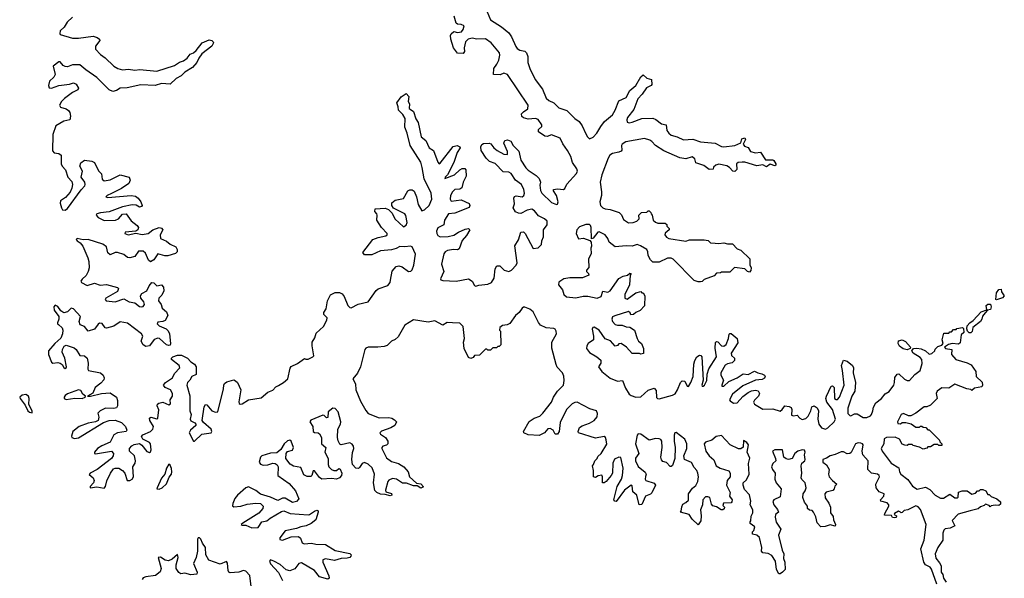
# Model space of a CAD drawing. Extents: x 2710666 to 2828562, y 857017 to 964538.
# Tile 123 of 138: x 2786654 to 2794710, y 882384 to 886955. Entities that reach past the tile are written whole.
import ezdxf

# ---------------------------------------------------------------- set-up
doc = ezdxf.new("R2010")
doc.units = 0

msp = doc.modelspace()

# ---------------------------------------------------------------- linework, layer by layer
at = {"layer": '0CON05XD'}
for points in [[(2790479.1, 887019.1), (2790505, 886953.8), (2790597.3, 886897.3), (2790657, 886847), (2790678.8, 886815), (2790712.5, 886735), (2790725, 886718.8), (2790745, 886704.2), (2790787.1, 886697.1), (2790801.2, 886685), (2790811.2, 886655), (2790811.2, 886605), (2790828.6, 886555), (2790870.5, 886465), (2790930.4, 886385), (2790962.8, 886312.8), (2790984.3, 886294.3), (2791025, 886273.6), (2791065, 886234.4), (2791130.6, 886210.6), (2791195, 886146.9), (2791232.7, 886122.7), (2791257.5, 886087.5), (2791285, 886020), (2791298.5, 885995), (2791315, 885980.5), (2791345, 885993.5), (2791375, 886025.7), (2791408.2, 886081.8), (2791439.6, 886120.4), (2791505, 886177.5), (2791526.5, 886215), (2791555, 886290), (2791615, 886318), (2791645.7, 886374.3), (2791696, 886415), (2791735, 886487.5), (2791755, 886502.5), (2791785, 886477.5), (2791822.5, 886465), (2791826.4, 886423.6), (2791820, 886415), (2791782.2, 886397.8), (2791746.9, 886345), (2791711.9, 886308.1), (2791679.8, 886220.2), (2791627.5, 886155), (2791621.8, 886135), (2791625, 886116.2), (2791641.5, 886111.5), (2791665, 886115.4), (2791745, 886146.5), (2791835, 886148.5), (2791858.4, 886138.4), (2791905, 886102.2), (2791942.5, 886095), (2791948.3, 886048.3), (2791964.4, 886025), (2791985, 886010), (2792034, 885995), (2792085, 885972.7), (2792162, 885978), (2792225, 885956.7), (2792345, 885945.7), (2792395, 885918.1), (2792415, 885914.4), (2792505, 885925.7), (2792553.3, 885946.7), (2792561.2, 885978.8), (2792587.5, 885987.5), (2792592.5, 885975), (2792572.5, 885935), (2792585, 885920), (2792615, 885910), (2792632.5, 885875), (2792675, 885866.2), (2792715, 885870), (2792755, 885807.5), (2792817.5, 885807.5), (2792823, 885803), (2792840, 885775), (2792840, 885765), (2792831.7, 885758.3), (2792795, 885772.5), (2792765, 885750), (2792735, 885767.5), (2792685, 885758.8), (2792588.3, 885788.3), (2792565, 885790), (2792533.6, 885786.4), (2792520, 885775), (2792521.7, 885728.3), (2792505, 885712.5), (2792490, 885715), (2792462.5, 885745), (2792439.5, 885759.5), (2792375, 885772.5), (2792350, 885765), (2792331.7, 885748.3), (2792328.3, 885731.7), (2792295, 885730), (2792251.7, 885761.7), (2792185, 885782.5), (2792177.5, 885815), (2792155, 885833.8), (2792105, 885816.2), (2792055, 885823.8), (2791925, 885881.2), (2791856.2, 885926.2), (2791825, 885958.8), (2791809.7, 885969.7), (2791765, 885983.5), (2791613.3, 885955), (2791582.5, 885935), (2791577.5, 885925), (2791581.7, 885888.3), (2791575, 885880), (2791555, 885870), (2791505, 885860), (2791483.8, 885845), (2791468.3, 885821.7), (2791416, 885685), (2791404, 885625), (2791414, 885545), (2791414, 885515), (2791400, 885465), (2791407.1, 885435), (2791425, 885415.8), (2791445, 885405.8), (2791485, 885400.6), (2791558.3, 885378.3), (2791577.1, 885357.1), (2791595, 885318.8), (2791635, 885293.6), (2791674.3, 885295.7), (2791702.5, 885305), (2791722.5, 885325), (2791720, 885355), (2791741.7, 885378.3), (2791785, 885380), (2791795, 885390), (2791805, 885390), (2791818.3, 885378.3), (2791820, 885365), (2791830, 885355), (2791837.5, 885315), (2791855, 885296.7), (2791875, 885288.8), (2791935, 885290), (2791948.3, 885278.3), (2791950, 885265), (2791967.5, 885245), (2791967.5, 885235), (2791935, 885206.7), (2791932.5, 885195), (2791945, 885176), (2791965, 885164.4), (2792105, 885143.3), (2792135, 885152.5), (2792255, 885152.5), (2792287, 885147), (2792305, 885130), (2792345, 885127.5)], [(2787085, 886976), (2787042.1, 886935), (2787017.1, 886892.9), (2786986.2, 886865), (2786981.5, 886841.5), (2786986.2, 886835), (2787085, 886804.7), (2787136.6, 886803.4), (2787255, 886820.8), (2787288.7, 886808.7), (2787306.2, 886795), (2787308.8, 886785), (2787275, 886738.8), (2787275.7, 886715), (2787315, 886670), (2787353.1, 886643.1), (2787425, 886574.4), (2787456.2, 886555), (2787495, 886543.6), (2787545, 886550), (2787595, 886542.5), (2787638, 886548), (2787775, 886533.3), (2787919.5, 886580.5), (2787963, 886607), (2787995, 886617.5), (2788025, 886640), (2788048.3, 886671.7), (2788075, 886683.3), (2788097.7, 886702.3), (2788147.5, 886765), (2788205, 886791.2), (2788225.9, 886785.9), (2788237.5, 886775), (2788240, 886765), (2788225, 886737.5), (2788144.3, 886675.7), (2788118.8, 886641.2), (2788103.8, 886605), (2788067, 886563), (2788005.5, 886524.5), (2787975.8, 886494.2), (2787935.7, 886474.3), (2787885, 886426.7), (2787815, 886432), (2787762.4, 886417.6), (2787645, 886422.3), (2787533.6, 886396.4), (2787477.5, 886395), (2787445, 886374.4), (2787415, 886368.5), (2787385, 886382.2), (2787285, 886481.2), (2787194.8, 886544.8)], [(2789687.8, 884822.2), (2789702.7, 884897.3), (2789735.3, 884934.7), (2789755, 884940), (2789782.5, 884932.5), (2789835, 884894.6), (2789855, 884897.5), (2789865, 884907.1), (2789878.2, 884945), (2789892.9, 885035), (2789864.3, 885095), (2789852.4, 885102.4), (2789805.4, 885095.4), (2789765, 885098.2), (2789735, 885081.9), (2789695, 885070.9), (2789605, 885063.3), (2789535, 885030), (2789475, 885030), (2789460.7, 885049.3), (2789544.6, 885155.4), (2789586.7, 885173.3), (2789650, 885185), (2789660, 885195), (2789660, 885205), (2789614.6, 885254.6), (2789576.7, 885315), (2789580, 885355), (2789577, 885367), (2789560, 885385), (2789561.7, 885408.3), (2789645, 885413.3), (2789672.3, 885402.3), (2789700.5, 885370.5), (2789722.5, 885325), (2789795, 885260.6), (2789815, 885274.2), (2789823.3, 885295), (2789813.4, 885353.4), (2789805, 885365.6), (2789713.6, 885413.6), (2789700, 885435), (2789700, 885455), (2789725, 885478.8), (2789795, 885492.5), (2789830, 885555), (2789845, 885562.5), (2789865, 885562.5), (2789880.7, 885550.7), (2789902, 885505), (2789915, 885443.8), (2789945, 885390.8), (2789965, 885398.1), (2790005, 885433.3), (2790027.5, 885485), (2790020, 885535), (2789962.5, 885652.5), (2789948.2, 885745), (2789935, 885788.8), (2789848.9, 885925), (2789825.4, 886025.4), (2789804.4, 886075), (2789809.2, 886145), (2789789.1, 886179.1), (2789753.3, 886215), (2789751.7, 886241.7), (2789740, 886275), (2789775, 886322.5), (2789815, 886350), (2789837.5, 886325), (2789832.5, 886285), (2789842.5, 886265), (2789841.7, 886228.3), (2789848.3, 886221.7), (2789875, 886202.5), (2789894.4, 886144.4), (2789914.4, 886114.4), (2789938.6, 885995), (2789978, 885965), (2790005, 885906.9), (2790038.6, 885885), (2790075, 885788.8), (2790085, 885776), (2790095, 885780), (2790202.1, 885917.9), (2790234.1, 885924.1), (2790256.7, 885915), (2790257.5, 885905), (2790232.4, 885867.6), (2790206.9, 885785), (2790153.6, 885686.4), (2790134.2, 885665), (2790133.3, 885655), (2790212, 885685), (2790254.5, 885725.5), (2790275, 885735.8), (2790295, 885736.2), (2790305, 885726.7), (2790306.9, 885675), (2790283.5, 885625), (2790271.1, 885578.9), (2790255, 885568.6), (2790215, 885564.3), (2790195, 885546), (2790178.1, 885515), (2790175.7, 885485), (2790185, 885470), (2790265, 885481.1), (2790331.4, 885451.4), (2790338, 885435), (2790331.7, 885418.3), (2790215, 885372.2), (2790161.9, 885365), (2790128.9, 885315), (2790124.2, 885275), (2790075, 885250.8), (2790065.5, 885225), (2790067.3, 885205), (2790075, 885190), (2790095, 885178.5), (2790161.1, 885181.1), (2790205, 885191.5), (2790243.8, 885216.2), (2790300.3, 885239.7), (2790326, 885246), (2790336.2, 885235), (2790310.9, 885189.1), (2790275, 885149.2), (2790249.2, 885080.8), (2790235, 885071.9), (2790204.5, 885074.5), (2790153.8, 885065), (2790135.7, 885055), (2790125, 885039.2), (2790105.6, 884955), (2790124.6, 884895), (2790096.9, 884835), (2790100.8, 884825), (2790115, 884819.5), (2790225, 884814.6), (2790325, 884835.6), (2790356.1, 884816.1), (2790375, 884779.2), (2790385, 884774.5), (2790412.1, 884782.1), (2790485, 884790), (2790515, 884805.6), (2790535, 884840), (2790544.5, 884915.5), (2790558.9, 884941.1), (2790581.3, 884941.3), (2790619.2, 884905), (2790655, 884893.8), (2790679.4, 884905), (2790716.5, 884945), (2790723.5, 884965), (2790705.8, 885105), (2790735, 885153.8), (2790755, 885216.7), (2790775, 885218), (2790789.2, 885205), (2790855, 885081.2), (2790895, 885087.8), (2790924.3, 885115), (2790926.5, 885145), (2790938.7, 885178.7), (2790940.6, 885235), (2790968.5, 885275), (2790970, 885305), (2790947.5, 885325), (2790899.8, 885349.8), (2790865, 885392), (2790845, 885405.6), (2790805, 885395.5), (2790755, 885370), (2790735, 885370.6), (2790712, 885382), (2790692, 885415), (2790702.7, 885447.3), (2790695.8, 885495), (2790703.1, 885506.9), (2790717.1, 885512.9), (2790764.1, 885505.9), (2790778, 885515), (2790784.2, 885535), (2790778.9, 885565), (2790759.2, 885605), (2790711.1, 885641.1), (2790675, 885696), (2790655, 885705.8), (2790610, 885710), (2790545, 885778), (2790496.7, 885795), (2790471.2, 885821.2), (2790431.2, 885885), (2790426.4, 885913.6), (2790435, 885932.5), (2790448.3, 885941.7), (2790495, 885943.3), (2790508.8, 885938.8), (2790533.3, 885905), (2790560, 885885), (2790615, 885854.3), (2790645, 885852.5), (2790645.8, 885875), (2790616.2, 885945), (2790624.2, 885965.8), (2790645, 885972), (2790671.4, 885961.4), (2790692.9, 885925), (2790738.8, 885878.8), (2790753.8, 885805), (2790795, 885741.4), (2790815, 885722.5), (2790881.2, 885681.2), (2790903.5, 885655), (2790914.2, 885625.8), (2790909.2, 885600.8), (2790915, 885557.5), (2790925.7, 885535), (2791005, 885458.1), (2791045, 885441.4), (2791055.4, 885444.6), (2791060, 885465), (2791045.6, 885515), (2791021.2, 885555), (2791022.5, 885565), (2791055, 885571.9), (2791104.3, 885565.7), (2791115, 885574.2), (2791132, 885608), (2791210, 885695), (2791217.3, 885715), (2791212.2, 885735), (2791177.8, 885785), (2791164.4, 885835), (2791137.5, 885885), (2791097.8, 885937.8), (2791076.2, 885986.2), (2791005, 886012.2), (2790970.9, 885999.1), (2790951.7, 886001.7), (2790898.3, 886038.3), (2790900, 886055), (2790925, 886081.2), (2790926.8, 886093.2), (2790895, 886138.5), (2790875, 886147.1), (2790815, 886141.5), (2790775, 886153.1), (2790763.6, 886163.6), (2790760.8, 886185), (2790775, 886201.4), (2790811.4, 886225), (2790814.4, 886255), (2790645, 886506.2), (2790615, 886517.5), (2790585, 886503.3), (2790530, 886505), (2790532.5, 886555), (2790558, 886592), (2790574, 886625), (2790581.4, 886665), (2790578.6, 886685), (2790512, 886765), (2790465, 886798), (2790395, 886796), (2790355, 886802.5), (2790323.9, 886796.1), (2790302.5, 886775), (2790290, 886725), (2790292.5, 886695), (2790281.7, 886678.3), (2790235, 886680), (2790203.6, 886723.6), (2790182.5, 886795), (2790180, 886825), (2790185, 886840), (2790205, 886857.5), (2790235, 886851.2), (2790270, 886855), (2790283.3, 886875), (2790290, 886905), (2790266.4, 886916.4), (2790235, 886917.5), (2790225, 886927.5), (2790208.8, 886985)], [(2787194.8, 886544.8), (2787145, 886584.6), (2787085, 886586.7), (2787045, 886570.3), (2787025, 886570.6), (2787009, 886579), (2786985, 886609.1), (2786975, 886611.2), (2786926.9, 886575), (2786943.4, 886505), (2786933.1, 886485), (2786898.1, 886451.9), (2786889.6, 886415), (2786895, 886398.1), (2786915, 886394), (2786975, 886417.5), (2787062.1, 886427.9), (2787095, 886438.5), (2787115, 886428.1), (2787135.6, 886395), (2787129.2, 886380.8), (2787085, 886358.5), (2787020.3, 886309.7), (2786995.4, 886285), (2786979.5, 886255), (2786989.3, 886239.3), (2787035.3, 886225.3), (2787053.1, 886213.1), (2787065.4, 886195), (2787071.1, 886165), (2787064.2, 886135), (2787015, 886125.4), (2786949.1, 886085), (2786925.2, 886015), (2786922, 885882), (2786935, 885865.4), (2786975, 885860.7), (2786994.6, 885845), (2786994.7, 885775), (2787002.7, 885755), (2787030.4, 885725), (2787047.1, 885667.1), (2787079.6, 885629.6), (2787086.8, 885605), (2787081.6, 885575), (2787066.2, 885543.8), (2787028.9, 885501.1), (2786988.5, 885471.5), (2786986.2, 885453.8), (2786995.4, 885415), (2787005, 885400), (2787025, 885396.4), (2787045, 885410.5), (2787156.6, 885563.4), (2787187.1, 885595), (2787190.9, 885605), (2787186.4, 885625), (2787156.2, 885665), (2787168.9, 885715), (2787145.5, 885755), (2787155, 885782.5), (2787185, 885805.6), (2787245, 885797.3), (2787265, 885785.6), (2787298.3, 885718.3), (2787322.7, 885692.7), (2787329.6, 885649.6), (2787345, 885637.3), (2787395, 885643.8), (2787475, 885685.5), (2787550, 885665), (2787559.3, 885640.7), (2787546.8, 885613.2), (2787486.2, 885573.8), (2787405, 885532.2), (2787368.8, 885515), (2787360, 885505), (2787375, 885498.6), (2787565, 885515.4), (2787600.8, 885510.8), (2787624.7, 885494.7), (2787645.7, 885465), (2787655.7, 885435), (2787651.2, 885425), (2787635, 885420), (2787606.2, 885436.2), (2787575, 885439.2), (2787495, 885424.6), (2787385, 885381.3), (2787315, 885374.7), (2787285, 885365.5), (2787279.4, 885355), (2787296.9, 885335), (2787345, 885310.7), (2787437.5, 885315), (2787461.9, 885325), (2787495, 885363.6), (2787525.4, 885365.4), (2787565, 885308.1), (2787615, 885270.6), (2787625.6, 885255), (2787620.8, 885235), (2787605, 885223.3), (2787516.7, 885215), (2787514.6, 885204.6), (2787542.5, 885195), (2787605, 885208.8), (2787655, 885197.3), (2787688.8, 885201.2), (2787705, 885206.5), (2787744.2, 885235.8), (2787795, 885253.5), (2787815, 885249.2), (2787824.2, 885235), (2787803.1, 885195), (2787805.4, 885165.4), (2787855, 885142.7), (2787885, 885118.5), (2787932.5, 885095), (2787941.9, 885075), (2787941.4, 885055), (2787928.5, 885041.5), (2787865, 885022.1), (2787842.1, 885022.1), (2787785, 885038.5), (2787750.8, 884989.2), (2787725, 884974.4), (2787707, 884987), (2787684.4, 885045), (2787665, 885060.5), (2787625, 885061.1), (2787595, 885016.5), (2787555, 885006.7), (2787535, 885008.2), (2787505, 885032.1), (2787455, 885048.9), (2787435, 885048.9), (2787395, 885031.1), (2787376.5, 885046.5), (2787363.6, 885095), (2787335, 885117.5), (2787215, 885156), (2787173.8, 885153.8), (2787124, 885165), (2787117.5, 885155), (2787124.3, 885145), (2787149.1, 885129.1), (2787171.7, 885101.7), (2787212.5, 885005), (2787219.3, 884975), (2787221.6, 884925), (2787214.7, 884895), (2787197.1, 884862.9), (2787165, 884830.5), (2787155.6, 884815), (2787160, 884805), (2787205, 884780.6), (2787265, 884800), (2787313, 884783), (2787365, 884787.3), (2787454.6, 884764.6), (2787461.9, 884755), (2787455, 884731.9), (2787358.6, 884675), (2787352.5, 884665), (2787361.2, 884655), (2787435, 884647.3), (2787505, 884670.4), (2787551.2, 884645), (2787595, 884637.7), (2787635, 884609.1), (2787654.6, 884604.6), (2787665, 884606.9), (2787675.4, 884625), (2787670, 884645), (2787644.4, 884675), (2787642.5, 884695), (2787654.3, 884715), (2787693.3, 884736.7), (2787713.1, 884776.9), (2787735, 884804.2), (2787750.7, 884800.7), (2787775, 884777.1), (2787815, 884786), (2787830.6, 884765), (2787833.5, 884735), (2787818.1, 884701.9), (2787792.5, 884675), (2787791.2, 884655), (2787811.1, 884625), (2787820, 884595), (2787856.7, 884565), (2787867.3, 884535), (2787845, 884494.5), (2787825, 884484.5), (2787785, 884479.4), (2787780, 884465), (2787795, 884448.5), (2787853.8, 884426.2), (2787870, 884410), (2787880.7, 884385), (2787888.9, 884305), (2787885, 884291.2), (2787875, 884287.5), (2787855, 884293.1), (2787799.4, 884345), (2787785, 884350), (2787755, 884338.8), (2787715, 884285.6), (2787685, 884281.5), (2787665.4, 884295.4), (2787649.4, 884325), (2787660.5, 884365), (2787651.2, 884385), (2787535, 884470.7), (2787475, 884481.6), (2787425, 884446.7), (2787365, 884431.8), (2787354, 884434), (2787328.4, 884468.4), (2787308.2, 884471.8), (2787296, 884464), (2787267.2, 884422.8), (2787215, 884405.6), (2787185, 884444.5), (2787149.2, 884459.2), (2787141.8, 884485), (2787150.5, 884525), (2787095, 884588.9), (2787075, 884593.3), (2787045, 884564.6), (2787015, 884557.1), (2786991.6, 884571.6), (2786965, 884608.8), (2786945, 884618.8), (2786934.3, 884605.7), (2786935, 884576.7), (2786974.1, 884525), (2786975.3, 884505), (2786964.3, 884474.3), (2786964, 884465), (2786970.7, 884460.7), (2787002.8, 884432.8), (2787007.6, 884415), (2787004.7, 884385), (2786990.9, 884349.2), (2786940.8, 884305), (2786891.3, 884245), (2786889.6, 884215), (2786915, 884152.9), (2786925, 884143.8), (2786965, 884149.2), (2786985, 884144.6), (2787002.1, 884132.1), (2787015, 884108), (2787025, 884101.9), (2787033.3, 884105), (2787037.8, 884115), (2787023.1, 884185), (2787002.7, 884235), (2787004.1, 884255.9), (2787017.9, 884282.1), (2787035, 884292.7), (2787100.3, 884270.3), (2787116.2, 884256.2), (2787145, 884207.3), (2787185, 884202.9), (2787205.3, 884185.3), (2787213.5, 884145), (2787212.9, 884095), (2787218.6, 884085), (2787314.7, 884064.7), (2787336.5, 884045), (2787345.6, 884025), (2787341.9, 884008.1), (2787318.9, 883981.1), (2787270.6, 883945), (2787251.4, 883898.6), (2787210, 883875), (2787234.2, 883874.2), (2787323, 883897), (2787395, 883900.5), (2787446.7, 883866.7), (2787455, 883840), (2787455.6, 883795), (2787445, 883778), (2787425, 883773.1), (2787357.5, 883775), (2787312.5, 883755), (2787294.3, 883735), (2787303, 883703), (2787295.6, 883674.4), (2787275.7, 883664.3), (2787215, 883654.5), (2787140, 883625), (2787089.4, 883585), (2787077.3, 883547.3), (2787082, 883535), (2787102.9, 883527.1), (2787135, 883534.6), (2787340.4, 883659.6), (2787385, 883675.6), (2787435, 883678.5), (2787487.7, 883657.7), (2787519.2, 883625), (2787530, 883595), (2787526.7, 883585), (2787455, 883573.1), (2787425, 883558.1), (2787393.4, 883496.6), (2787325, 883467.5), (2787290.6, 883445), (2787266, 883415), (2787267.5, 883405), (2787275, 883403.1), (2787405, 883424.2), (2787420.6, 883405), (2787418.9, 883385), (2787405.7, 883365), (2787287.1, 883272.9), (2787230, 883245), (2787223.9, 883233.9), (2787256.4, 883206.4), (2787264.4, 883185), (2787259.2, 883165), (2787231.2, 883135), (2787230, 883125), (2787285, 883133.6), (2787345, 883121.9), (2787355.4, 883135), (2787368.2, 883181.8), (2787396.2, 883245), (2787421.4, 883278.6), (2787435, 883286.2), (2787465, 883283.9), (2787496.2, 883266.2), (2787513.3, 883243.3), (2787534.1, 883184.1), (2787555, 883183.1), (2787575, 883193.8), (2787586.7, 883215), (2787580, 883295), (2787598.1, 883325), (2787602.5, 883345), (2787592.5, 883385), (2787552.5, 883425), (2787553.5, 883445), (2787571.7, 883468.3), (2787590.5, 883479.5), (2787635, 883485.7), (2787653.1, 883473.1), (2787695, 883420.6), (2787715, 883413.3), (2787725, 883419.2), (2787731.1, 883435), (2787723.3, 883485), (2787715, 883495.5), (2787662.5, 883522.5), (2787650, 883545), (2787662.1, 883557.9), (2787724.1, 883584.1), (2787744.3, 883605), (2787748.9, 883625), (2787720, 883675), (2787717.5, 883695), (2787727.5, 883702.5), (2787775, 883690), (2787785.4, 883694.6), (2787792, 883762), (2787780, 883795), (2787781.9, 883808.1), (2787793.1, 883816.9), (2787825, 883823.8), (2787875, 883803.3), (2787887.4, 883812.6), (2787886.5, 883845), (2787905.4, 883875), (2787903.8, 883895), (2787887.1, 883927.1), (2787845.7, 883945), (2787831.9, 883965), (2787846.9, 883985), (2787903.3, 884025), (2787921.3, 884058.7), (2787964.5, 884105), (2787959.4, 884125), (2787896, 884175), (2787896, 884185), (2787906, 884195), (2787945, 884209.6), (2787978.9, 884208.9), (2788026.1, 884186.1), (2788055, 884154.4), (2788085.6, 884135), (2788098.8, 884115), (2788097.9, 884052.1), (2788061.9, 884035), (2788046.2, 884005), (2788027.3, 883985), (2788022.2, 883965), (2788045.8, 883875.8), (2788046.6, 883755), (2788056.1, 883725), (2788050, 883685), (2788055, 883673.6), (2788086, 883656), (2788095.7, 883645), (2788094.4, 883635), (2788051.5, 883595), (2788040.9, 883575), (2788075, 883506.2), (2788085, 883506.2), (2788145, 883562.7), (2788221.4, 883575), (2788226.9, 883585), (2788220.9, 883605), (2788158.5, 883658.5), (2788148.2, 883675), (2788163.5, 883786.5), (2788175, 883805.8), (2788185, 883802.9), (2788226.7, 883755), (2788255, 883743.3), (2788275, 883746.7), (2788322.5, 883935), (2788324.7, 883965.3), (2788330.9, 883979.1), (2788348.7, 883991.3), (2788405, 884006.5), (2788420.7, 884000.7), (2788435.6, 883985), (2788462.7, 883925), (2788447.1, 883827.1), (2788448.9, 883815), (2788457.8, 883807.8), (2788475, 883811.5), (2788525, 883844), (2788628.7, 883861.3), (2788684.2, 883905.8), (2788725, 883923.6), (2788749, 883951), (2788772.6, 883962.6), (2788813.3, 883985), (2788847.7, 884015), (2788867.1, 884102.9), (2788875, 884116.9), (2788928.2, 884141.8), (2788985, 884183.3), (2788996, 884176), (2789015, 884176.9), (2789051.9, 884195), (2789060, 884205), (2789046.8, 884285), (2789048.1, 884315), (2789068.7, 884351.3), (2789081.1, 884388.9), (2789139.3, 884445), (2789168, 884495), (2789169.1, 884515), (2789143.8, 884543.8), (2789141.9, 884558.1), (2789161.4, 884588.6), (2789173.8, 884655), (2789197.8, 884702.2), (2789235, 884722.8), (2789271.3, 884721.3), (2789292.2, 884712.2), (2789310, 884690), (2789340, 884615), (2789355, 884598.8), (2789365, 884597.5), (2789423.3, 884626.7), (2789505, 884645.4), (2789569.9, 884740.1), (2789587.9, 884752.1), (2789665, 884779.1), (2789685, 884804.2), (2789687.8, 884822.2)], [(2792345, 885127.5), (2792375, 885122.5), (2792415, 885130), (2792445, 885120), (2792485, 885120), (2792525, 885080), (2792555, 885070), (2792627, 884997), (2792628.3, 884948.3), (2792638.8, 884925), (2792636.7, 884903.3), (2792625, 884890), (2792610, 884895), (2792587, 884917), (2792503.6, 884926.4), (2792465, 884890), (2792395, 884890), (2792387, 884883), (2792355, 884880), (2792335, 884860), (2792255, 884830), (2792237, 884813), (2792225, 884810), (2792205, 884810), (2792171.7, 884821.7), (2792000, 884995), (2791985, 885002.5), (2791955, 885002.5), (2791885, 884970), (2791835, 884970), (2791815, 884990), (2791797.5, 885025), (2791793.8, 885055), (2791784.1, 885074.1), (2791733.3, 885105), (2791705, 885114.2), (2791665, 885100.8), (2791615, 885104.2), (2791525, 885096.2), (2791476.2, 885135), (2791466, 885165), (2791443.3, 885195), (2791395, 885218.8), (2791385, 885216.2), (2791345, 885167.5), (2791331.7, 885161.7), (2791330.5, 885255), (2791325, 885272), (2791315, 885279.5), (2791285, 885279.2), (2791235, 885259.5), (2791212.3, 885235), (2791207.3, 885205), (2791225, 885161.2), (2791266.1, 885166.1), (2791318.3, 885148.3), (2791330, 885135), (2791331.7, 885101.7), (2791326.7, 885085), (2791329.3, 885040.7), (2791308.8, 884995), (2791311.7, 884928.3), (2791292.5, 884905), (2791293, 884893), (2791308.3, 884878.3), (2791310, 884865), (2791257.7, 884842.3), (2791155, 884842.2), (2791105, 884835.4), (2791065, 884807.5), (2791063.8, 884785), (2791094.6, 884744.6), (2791106.9, 884705), (2791127, 884687), (2791205, 884677.5), (2791265, 884692.2), (2791302.1, 884692.1), (2791380, 884675), (2791410.5, 884689.5), (2791425, 884732.5), (2791465, 884726), (2791485, 884736), (2791555, 884836.7), (2791593, 884857), (2791627, 884863), (2791645, 884880), (2791658.3, 884878.3), (2791650, 884865), (2791644.2, 884785.8), (2791605, 884706.7), (2791604, 884675), (2791625, 884666.7), (2791695, 884720), (2791735, 884730), (2791745, 884720), (2791755, 884720), (2791770, 884695), (2791767, 884613), (2791730, 884575), (2791695, 884560), (2791677, 884543), (2791655, 884540), (2791650, 884555), (2791635, 884566.7), (2791522.9, 884532.9), (2791505.4, 884524.6), (2791498.9, 884505), (2791505.6, 884485), (2791525, 884461.4), (2791545, 884454.4), (2791584.3, 884454.3), (2791615, 884441.2), (2791645, 884438), (2791683.8, 884415), (2791706.2, 884345), (2791716.7, 884325), (2791742.5, 884305), (2791758.8, 884265), (2791756.7, 884223.3), (2791735, 884217.5), (2791725, 884222.5), (2791665, 884222), (2791620, 884275), (2791575, 884306), (2791556.4, 884303.6), (2791545, 884287.5), (2791525, 884283.3), (2791486.9, 884326.9), (2791444.3, 884344.3), (2791395, 884414.3), (2791355, 884440), (2791343.8, 884436.2), (2791337.8, 884422.2), (2791350, 884365), (2791349.2, 884335), (2791304.2, 884305.8), (2791293.2, 884285), (2791292.9, 884265), (2791315, 884230.5), (2791377.1, 884197.1), (2791408.3, 884168.3), (2791410, 884145), (2791388.8, 884115), (2791416.7, 884075), (2791485, 884022.7), (2791545, 883998), (2791585, 884002.5), (2791610, 883940), (2791641.7, 883891.7), (2791658.3, 883878.3), (2791694.7, 883864.7), (2791735, 883868.5), (2791795, 883924), (2791845, 883940), (2791861.4, 883921.4), (2791863.2, 883863.2), (2791873.8, 883853.8), (2791885, 883853.5), (2791995, 883882.5), (2792015.9, 883894.1), (2792036.2, 883925), (2792060, 883985), (2792075, 884000), (2792095, 883996.2), (2792115, 883956.7), (2792125, 883952.5), (2792145.5, 883985), (2792164.5, 884035), (2792170, 884135), (2792178, 884165), (2792195, 884196.2), (2792215, 884210), (2792228.3, 884208.3), (2792235.9, 884195.9), (2792245.8, 884004.2), (2792234.5, 883964.5), (2792236.7, 883956.7), (2792246.7, 883955), (2792258, 883965), (2792277.4, 884002.6), (2792279.5, 884055), (2792292.5, 884097.5), (2792354.3, 884195), (2792344.2, 884265.8), (2792346.4, 884313.6), (2792355, 884322.5), (2792365, 884320), (2792395, 884286.2), (2792415, 884282.9), (2792433.2, 884296.8), (2792452.7, 884347.3), (2792459.3, 884380.7), (2792465, 884387.5), (2792475, 884386.7), (2792523.3, 884345), (2792529.5, 884310.5), (2792474.3, 884225), (2792477, 884207), (2792503.9, 884183.9), (2792503.3, 884165), (2792483, 884147), (2792445, 884138.1), (2792425, 884126.9), (2792389.4, 884065), (2792390, 884045), (2792411.9, 884005), (2792398, 883965), (2792400, 883955), (2792415, 883956), (2792456.3, 883993.7), (2792525, 884023.1), (2792574.3, 884055.7), (2792615, 884051.4), (2792665, 884080), (2792694.2, 884064.2), (2792727.3, 884057.3), (2792746.7, 884045), (2792752.5, 884035), (2792749.3, 884020.7), (2792728.3, 884011.7), (2792675, 884005.7), (2792571.9, 883958.1), (2792485, 883891.4), (2792462.5, 883845), (2792468, 883835), (2792495, 883817.1), (2792525, 883819.4), (2792569.8, 883870.2), (2792615, 883903.1), (2792642.7, 883917.3), (2792675, 883924.2), (2792697.5, 883917.5), (2792706, 883895), (2792700, 883875), (2792665, 883841.2), (2792658.6, 883825), (2792665, 883810), (2792735, 883768), (2792815, 883771.8), (2792875, 883752.5), (2792892.9, 883765), (2792915, 883796), (2792950.9, 883790.9), (2792965, 883781.2), (2792972.5, 883765), (2792969.2, 883719.2), (2792985, 883713.1), (2793015, 883718), (2793036, 883695), (2793055, 883684.4), (2793085, 883692.5), (2793105, 883710), (2793127.1, 883755), (2793135, 883787.5), (2793155, 883793.8), (2793177.9, 883777.9), (2793189.2, 883755), (2793183, 883687), (2793191.5, 883645), (2793215, 883614.4), (2793246.7, 883605), (2793265.8, 883615), (2793318, 883665), (2793328.1, 883685), (2793305.6, 883765), (2793257.1, 883825), (2793250.8, 883855), (2793254, 883875), (2793293.9, 883956.1), (2793305, 883957.5), (2793316.7, 883945), (2793320.8, 883855), (2793335, 883845.8), (2793345, 883847.5), (2793362.5, 883865), (2793400.6, 883965), (2793387.1, 884085), (2793379.2, 884125), (2793395, 884170), (2793425, 884161.2), (2793467.5, 884125), (2793476.1, 884106.1), (2793474.2, 884065.8), (2793491.9, 883985), (2793486.2, 883915), (2793462.9, 883875), (2793430, 883775), (2793431.1, 883731.1), (2793445, 883716), (2793455, 883714.2), (2793485, 883729.2), (2793505, 883730.8), (2793555, 883698.6), (2793585, 883700), (2793615, 883714), (2793624, 883725), (2793635.6, 883754.4), (2793639.2, 883785), (2793659.4, 883820.6), (2793704.4, 883855.6), (2793735, 883892), (2793767, 883913), (2793805, 883963.3), (2793812, 883985), (2793813, 884027), (2793832.5, 884055), (2793846.1, 884056.1), (2793892.3, 884012.3), (2793915, 884002), (2793935, 884002), (2793978.3, 884051.7), (2794022, 884085), (2794038.8, 884141.2), (2794034.2, 884175), (2794020.7, 884190.7), (2793963.3, 884225), (2793952.5, 884245), (2793967, 884263), (2793995, 884266.2), (2794029.3, 884260.7), (2794065, 884246.2), (2794095, 884218), (2794117, 884223), (2794142.5, 884245), (2794145, 884260), (2794165, 884280), (2794198.3, 884291.7), (2794210, 884305), (2794202.5, 884335), (2794215, 884390), (2794255, 884390), (2794265, 884400), (2794278.3, 884401.7), (2794295, 884420), (2794315, 884420), (2794322.5, 884427.5), (2794367, 884437), (2794377, 884427), (2794380, 884395), (2794357.5, 884375), (2794348.3, 884311.7), (2794335, 884300), (2794283.6, 884306.4), (2794253, 884297), (2794220, 884275), (2794230, 884265), (2794280, 884255), (2794277.5, 884215), (2794313, 884173), (2794406.4, 884146.4), (2794439.3, 884129.3), (2794477.5, 884075), (2794480, 884035), (2794528.3, 883988.3), (2794532.5, 883965), (2794525, 883950), (2794465, 883940), (2794445, 883920), (2794435, 883930), (2794403, 883933), (2794305, 883972.5), (2794255, 883940), (2794198.3, 883941.7), (2794160, 883915), (2794152.5, 883895), (2794160, 883855), (2794105, 883800), (2794075, 883787.5), (2794053, 883787), (2793986.1, 883733.9), (2793945, 883712.5), (2793925, 883712.5), (2793885, 883732.5), (2793865, 883723.3), (2793836.7, 883665), (2793840, 883650), (2793861.7, 883648.3), (2793875, 883657.5), (2793905, 883660), (2793947, 883647), (2793985, 883620), (2794015, 883620), (2794025, 883630), (2794035, 883630), (2794045, 883620), (2794068.3, 883618.3), (2794085, 883600), (2794095, 883600), (2794180, 883515), (2794181.7, 883501.7), (2794200, 883485), (2794198.3, 883471.7), (2794175, 883470), (2794165, 883480), (2794135, 883480), (2794105, 883460), (2794085, 883460), (2794075, 883450), (2794045, 883440), (2794017, 883457), (2793965, 883470), (2793955, 883480), (2793925, 883480), (2793915, 883470), (2793895, 883472.5), (2793875, 883482.5), (2793851.7, 883521.7), (2793818.3, 883538.3), (2793745, 883537.1), (2793725.9, 883524.1), (2793724.3, 883485), (2793703.3, 883445), (2793709.4, 883425), (2793783.3, 883325), (2793848.3, 883288.3), (2793853.3, 883255), (2793863.8, 883235), (2793921.7, 883191.7), (2793958.3, 883138.3), (2793996.4, 883113.6), (2794065, 883130), (2794100.7, 883110.7), (2794145, 883063.8), (2794188.3, 883038.3), (2794211.7, 883038.3), (2794265, 883072.5), (2794305, 883043.3), (2794325, 883042.5), (2794331.7, 883048.3), (2794335, 883090), (2794365, 883100), (2794405, 883100), (2794445, 883072.5), (2794475, 883080), (2794491.7, 883098.3), (2794505, 883100), (2794515, 883110), (2794535, 883110), (2794558.3, 883098.3), (2794575, 883070), (2794585, 883070), (2794603, 883053), (2794650, 883035), (2794678.3, 883008.3), (2794678.3, 882991.7), (2794665, 882980), (2794635, 882982.5), (2794602.5, 882977.5), (2794595, 882970), (2794585, 882980), (2794555, 882990), (2794545, 882980), (2794515, 882970), (2794495, 882952.5), (2794430, 882935), (2794331.7, 882908.3), (2794283, 882857), (2794306.4, 882813.6), (2794267, 882793), (2794225, 882787.5), (2794215, 882777.5), (2794206.4, 882753.6), (2794206.2, 882695), (2794166.7, 882635), (2794143.8, 882585), (2794149.3, 882549.3), (2794180.7, 882510.7), (2794192.5, 882485), (2794193.6, 882433.6), (2794207.5, 882415), (2794212.5, 882385), (2794233, 882353)], [(2794645, 884662.5), (2794640, 884665), (2794645, 884720), (2794665, 884747.5), (2794685, 884750), (2794688.3, 884728.3), (2794710, 884695), (2794695, 884680), (2794645, 884662.5)], [(2793860, 882925), (2793845, 882932.5), (2793812.5, 882915), (2793810, 882905), (2793827.5, 882895), (2793825, 882882.5), (2793815, 882877.5), (2793795, 882880), (2793787.5, 882897.5), (2793730, 882900), (2793731.2, 882915), (2793764.2, 882975), (2793764.2, 882985), (2793750.6, 883000.6), (2793700, 883015), (2793697.5, 883025), (2793723.6, 883056.4), (2793726.7, 883075), (2793685, 883091.2), (2793662.5, 883125), (2793660, 883155), (2793688, 883215), (2793686, 883225), (2793672.5, 883235), (2793623.6, 883243.6), (2793594.5, 883274.5), (2793595.7, 883345), (2793552.5, 883395), (2793546.9, 883425), (2793555.6, 883475), (2793548.8, 883485), (2793535, 883490), (2793515, 883492.2), (2793492, 883485), (2793456.4, 883413.6), (2793445, 883404), (2793425, 883402), (2793395, 883418.6), (2793375, 883418.6), (2793325, 883395.7), (2793285, 883386.9), (2793255, 883366), (2793224.4, 883355.6), (2793225, 883333.3), (2793255, 883313.3), (2793276.2, 883275), (2793271.2, 883235), (2793276.7, 883215), (2793303.6, 883183.6), (2793340, 883155), (2793323, 883137), (2793317.5, 883115), (2793306.4, 883103.6), (2793251.7, 883088.3), (2793242.5, 883075), (2793243.6, 883043.6), (2793275, 883000), (2793286.7, 882965), (2793288.3, 882918.3), (2793309.5, 882889.5), (2793313.6, 882863.6), (2793330, 882825), (2793325, 882810), (2793285, 882822.5), (2793245, 882806.7), (2793210, 882805), (2793178.3, 882838.3), (2793167, 882887), (2793150, 882925), (2793138.3, 882938.3), (2793115, 882940), (2793100, 882955), (2793100, 882975), (2793076.4, 883006.4), (2793061.2, 883045), (2793063.8, 883075), (2793081.7, 883098.3), (2793088, 883125), (2793081.2, 883165), (2793052.3, 883192.3), (2793046.7, 883205), (2793053.8, 883245), (2793046.7, 883305), (2793053.3, 883325), (2793077.5, 883345), (2793080, 883355), (2793076.1, 883393.9), (2793081.2, 883415), (2793075, 883432.5), (2793055, 883436), (2793020, 883425), (2792996.7, 883405), (2792973.3, 883365), (2792945, 883356), (2792925, 883361.2), (2792906.7, 883375), (2792896, 883436), (2792832.5, 883435), (2792813.3, 883425), (2792838.8, 883365), (2792840, 883345), (2792815, 883322.5), (2792806.2, 883295), (2792813.3, 883275), (2792836.2, 883245), (2792833.8, 883195), (2792843.3, 883165), (2792883.3, 883115), (2792875, 883050), (2792825, 883026.7), (2792817, 883013), (2792824.3, 882984.3), (2792855, 882947.5), (2792862.5, 882925), (2792837.5, 882905), (2792834, 882885), (2792843.1, 882843.1), (2792882.5, 882785), (2792863, 882737), (2792893, 882613), (2792907.5, 882585), (2792902.5, 882545), (2792913.3, 882515), (2792916.7, 882455), (2792896.1, 882433.9), (2792875, 882420), (2792865, 882420), (2792846.7, 882455), (2792836.7, 882525), (2792809.3, 882569.3), (2792777, 882587), (2792735, 882592.5), (2792722.5, 882605), (2792727.5, 882635), (2792707, 882717), (2792685, 882737.5), (2792650, 882745), (2792650, 882765), (2792660, 882775), (2792670, 882805), (2792631.7, 882831.7), (2792630, 882845), (2792637.5, 882855), (2792638.3, 882891.7), (2792651.7, 882918.3), (2792653, 882943), (2792630, 882985), (2792636, 883015), (2792625, 883067.5), (2792585, 883110), (2792573, 883147), (2792572.5, 883165), (2792600.7, 883189.3), (2792622, 883235), (2792615.8, 883324.2), (2792627, 883367), (2792606.9, 883415), (2792617.1, 883475), (2792603.8, 883495), (2792575, 883512.5), (2792572.5, 883457.5), (2792555, 883442), (2792535, 883443.8), (2792466.4, 883476.4), (2792395, 883551.9), (2792353.3, 883545), (2792316.7, 883513.3), (2792265, 883497.1), (2792255.7, 883485), (2792267.5, 883425), (2792295, 883386), (2792332.1, 883352.1), (2792351.2, 883305), (2792385, 883283.8), (2792455, 883262.5), (2792466.7, 883245), (2792467.5, 883215), (2792443.3, 883185), (2792436.7, 883145), (2792466.4, 883086.4), (2792462.5, 883055), (2792482.5, 883025), (2792481.7, 883008.3), (2792475, 883002.5), (2792411.7, 882998.3), (2792408.3, 882978.3), (2792420, 882965), (2792418.3, 882951.7), (2792407, 882943), (2792393, 882943), (2792355, 882967.5), (2792325, 882977.5), (2792315, 882990), (2792300, 883045), (2792285, 883051.2), (2792265, 883050), (2792243.8, 883025), (2792240, 882985), (2792223.8, 882945), (2792230, 882895), (2792227.5, 882855), (2792205, 882820), (2792155, 882867.5), (2792132.5, 882905), (2792060, 882925), (2792067.5, 882932.5), (2792070.7, 882969.3), (2792079.3, 882990.7), (2792105, 883003.8), (2792125.6, 883024.4), (2792126.7, 883075), (2792158.6, 883121.4), (2792185.5, 883144.5), (2792202.5, 883175), (2792206.9, 883215), (2792201.9, 883245), (2792195, 883266.2), (2792171.7, 883291.7), (2792150.9, 883330.9), (2792092.9, 883355), (2792088.5, 883385), (2792113.3, 883445), (2792113.5, 883485), (2792095, 883521.9), (2792025, 883577.5), (2792014.4, 883575), (2792007.9, 883555), (2792007.9, 883505), (2792017.5, 883455), (2792015.6, 883364.4), (2791995, 883307.5), (2791985, 883297.5), (2791975, 883300), (2791945, 883331.2), (2791915, 883340), (2791904.2, 883354.2), (2791900.8, 883375), (2791910, 883455), (2791906.7, 883505), (2791899.1, 883519.1), (2791885, 883526), (2791855, 883527.5), (2791805, 883513.5), (2791735, 883564.6), (2791715, 883566.2), (2791705, 883556), (2791692.7, 883485), (2791721.1, 883405), (2791693.3, 883366.7), (2791693.8, 883345), (2791715, 883297.5), (2791771.7, 883251.7), (2791778.6, 883235), (2791775, 883217.5), (2791770.8, 883195), (2791776.2, 883185), (2791845, 883163.3), (2791856.7, 883145), (2791825.9, 883084.1), (2791815, 883073.3), (2791775, 883056.7), (2791745, 882987.5), (2791723.3, 882985), (2791703, 883063), (2791670.8, 883090.8), (2791665, 883140), (2791656.1, 883146.1), (2791603.8, 883106.2), (2791535, 883013.3), (2791522.5, 883015), (2791514, 883025), (2791543.1, 883135), (2791577.8, 883195), (2791585.4, 883224.6), (2791591.8, 883285), (2791571.7, 883371.7), (2791555, 883374.3), (2791521.9, 883358.1), (2791508, 883325), (2791503.1, 883245), (2791494.3, 883225), (2791453.3, 883175), (2791435, 883164), (2791422.5, 883165), (2791423, 883213), (2791417, 883227), (2791387.5, 883222.5), (2791365, 883210), (2791350, 883215), (2791350, 883265), (2791340, 883305), (2791350, 883315), (2791360, 883345), (2791380, 883365), (2791385, 883380), (2791412.5, 883405), (2791458.3, 883481.7), (2791453.3, 883516.7), (2791446.7, 883536.7), (2791435, 883543.3), (2791365, 883530), (2791226.7, 883575), (2791223.8, 883585), (2791235, 883616.7), (2791255, 883631.2), (2791315, 883652), (2791354.3, 883675.7), (2791379.4, 883705), (2791382.7, 883732.7), (2791372.5, 883755), (2791319.7, 883769.7), (2791215, 883824.2), (2791195, 883822.9), (2791175, 883812.5), (2791128.5, 883765), (2791075, 883660), (2791068.1, 883585), (2791055, 883564), (2791035, 883563.8), (2791018.6, 883595), (2790995, 883610), (2790975, 883606), (2790948, 883575), (2790905, 883551.4), (2790815, 883558), (2790780, 883575), (2790777.5, 883585), (2790822.7, 883667.3), (2790864.6, 883695.4), (2790908.6, 883711.4), (2790934.3, 883735), (2791005.5, 883825), (2791022.8, 883867.2), (2791053.3, 883915), (2791102.7, 883965), (2791108.1, 884001.9), (2791105, 884036.7), (2791095, 884064.2), (2791052.5, 884112.5), (2791042.8, 884132.8), (2791007.1, 884267.1), (2791008.2, 884315), (2791045.2, 884384.8), (2791043.8, 884405), (2791035, 884423.1), (2791025, 884428.9), (2790962.8, 884432.8), (2790915.8, 884455.8), (2790897.6, 884477.6), (2790855, 884564.2), (2790829.2, 884585), (2790787.7, 884602.3), (2790775, 884601.9), (2790764.4, 884595), (2790741.1, 884558.9), (2790712, 884535), (2790665, 884470), (2790641.7, 884458.3), (2790605, 884453.3), (2790583.3, 884435), (2790580, 884415), (2790587.5, 884405), (2790590, 884295), (2790578.3, 884281.7), (2790565, 884280), (2790555, 884270), (2790525, 884270), (2790505, 884250), (2790485, 884250), (2790475, 884260), (2790465, 884260), (2790415, 884210), (2790375, 884207.5), (2790365, 884190), (2790345, 884182.5), (2790325, 884190), (2790291.2, 884265), (2790286.7, 884315), (2790292.5, 884345), (2790283.1, 884445), (2790255, 884470.3), (2790195.4, 884474.6), (2790152.9, 884477.1), (2790115, 884456.2), (2790050.3, 884490.3), (2789995, 884479.1), (2789875, 884498.2), (2789804.6, 884455), (2789750.4, 884359.6), (2789725, 884336.7), (2789695, 884323.8), (2789660.5, 884289.5), (2789635, 884280.3), (2789585, 884275.3), (2789505, 884275.8), (2789485, 884266.7), (2789476.8, 884255), (2789442.4, 884115), (2789417, 884063), (2789380.4, 884015), (2789401.8, 883975), (2789404.7, 883925), (2789443.4, 883833.4), (2789485, 883755.7), (2789505, 883732.7), (2789595, 883696.5), (2789675, 883700.6), (2789700, 883695), (2789721.5, 883681.5), (2789736.2, 883665), (2789723.8, 883635), (2789690, 883615), (2789615, 883587.8), (2789601.9, 883575), (2789605, 883563.1), (2789645.9, 883535.9), (2789667.5, 883505), (2789665, 883484.2), (2789655, 883474.4), (2789625, 883464), (2789616, 883455), (2789617.5, 883445), (2789655, 883370), (2789695, 883340.5), (2789753.9, 883323.9), (2789796.1, 883296.1), (2789832.5, 883255), (2789843.6, 883213.6), (2789901.7, 883161.7), (2789937, 883157), (2789958.3, 883131.7), (2789935, 883122.5), (2789905, 883140), (2789875, 883140), (2789818.3, 883161.7), (2789785, 883162.5), (2789735.9, 883195.9), (2789705, 883200), (2789675, 883186), (2789665.8, 883175), (2789646.7, 883105), (2789650.7, 883090.7), (2789695, 883077.5), (2789700, 883065), (2789685, 883057.5), (2789645, 883070), (2789605, 883072.5), (2789575, 883086.7), (2789561.2, 883101.2), (2789549.2, 883165), (2789556.4, 883235), (2789537.6, 883287.6), (2789505, 883319.1), (2789475, 883331.8), (2789455.5, 883324.5), (2789435, 883289.2), (2789425, 883283.1), (2789405, 883284.3), (2789376.1, 883316.1), (2789372.1, 883355)], [(2794435, 884392.5), (2794423, 884393), (2794410, 884405), (2794402.5, 884425), (2794405, 884450), (2794427.5, 884475), (2794455, 884492.5), (2794520, 884565), (2794568.3, 884581.7), (2794562.5, 884615), (2794574.2, 884625.8), (2794596.1, 884626.1), (2794603.8, 884605), (2794596.1, 884583.9), (2794571.7, 884578.3), (2794553.3, 884556.7), (2794531.7, 884528.3), (2794526, 884504), (2794513.9, 884486.1), (2794452.5, 884435), (2794447.5, 884402.5), (2794435, 884392.5)], [(2793915, 884253.8), (2793882.1, 884262.1), (2793853, 884283), (2793841.2, 884305), (2793844.1, 884325.9), (2793875, 884334), (2793902.1, 884322.1), (2793942.5, 884275), (2793940, 884265), (2793915, 884253.8)], [(2786755, 883737.5), (2786755.6, 883755), (2786729.4, 883805), (2786730.6, 883855), (2786725, 883873.8), (2786705, 883887.8), (2786675, 883882.9), (2786654.3, 883865), (2786657.5, 883855), (2786699.4, 883799.4), (2786720, 883755), (2786735, 883742.9), (2786755, 883737.5)], [(2787035, 883847.5), (2787105, 883857.3), (2787165, 883854.6), (2787190, 883865), (2787192.5, 883875), (2787171.8, 883891.8), (2787155, 883920), (2787135, 883927.1), (2787045, 883894.3), (2787025, 883880.8), (2787017.5, 883865), (2787018, 883855), (2787035, 883847.5)], [(2789372.1, 883355), (2789377.4, 883412.6), (2789387.1, 883445), (2789385.4, 883465), (2789375, 883480.6), (2789355, 883493.5), (2789285, 883475.6), (2789272.6, 883482.6), (2789258.9, 883508.9), (2789253.1, 883535), (2789257.9, 883605), (2789280, 883645), (2789281.2, 883665), (2789260.4, 883745), (2789235, 883772.9), (2789215, 883775.4), (2789178.6, 883745), (2789175, 883700), (2789165, 883697.5), (2789145.7, 883715.7), (2789135, 883718.1), (2789035, 883678.2), (2789026.9, 883665), (2789052.5, 883625), (2789055.8, 883585), (2789065, 883578.1), (2789095, 883575.4), (2789106.8, 883566.8), (2789124.6, 883535), (2789124.2, 883485), (2789160, 883455), (2789150, 883415), (2789178.2, 883365), (2789177.9, 883315), (2789184.6, 883295), (2789204.4, 883275), (2789225, 883265.6), (2789245, 883266), (2789265, 883283.3), (2789275, 883276.7), (2789288.6, 883245), (2789287.5, 883225), (2789272, 883205), (2789245, 883194.5), (2789205, 883200), (2789125, 883195.5), (2789107.8, 883207.8), (2789075, 883252.5), (2789065, 883264.2), (2789055, 883264), (2789043.7, 883226.3), (2789035, 883215.8), (2789005, 883215.6), (2788980.2, 883230.2), (2788955, 883290), (2788895, 883301.1), (2788867.4, 883317.4), (2788831.4, 883365), (2788833.5, 883405), (2788845, 883421.1), (2788887.2, 883432.8), (2788895.3, 883455), (2788874.4, 883505), (2788865, 883513.5), (2788845, 883508.9), (2788816.9, 883485), (2788791.6, 883438.4), (2788759.4, 883410.6), (2788705, 883406.5), (2788634.3, 883385.7), (2788625, 883374), (2788614.6, 883335), (2788625, 883318.9), (2788645, 883308.5), (2788685, 883312.3), (2788725, 883326.4), (2788745, 883322.9), (2788761.9, 883311.9), (2788769.1, 883295), (2788765.6, 883225), (2788859.4, 883159.4), (2788909.5, 883099.5), (2788936.9, 883033.1), (2788918.7, 883011.3), (2788885, 883005.4), (2788825, 883039.6), (2788805, 883039.6), (2788765, 883020), (2788706.5, 883046.5), (2788625, 883072.7), (2788585, 883103.5), (2788525, 883131.5), (2788505, 883124.4), (2788435.7, 883065), (2788414.1, 883035.9), (2788397.5, 882995), (2788395.6, 882975.6), (2788405, 882969.5), (2788462.8, 882972.8), (2788515, 882989.2), (2788585, 882999.6), (2788625.4, 882995.4), (2788645.6, 882975), (2788643.1, 882955), (2788612.2, 882917.8), (2788478.8, 882835), (2788466.2, 882825), (2788475, 882818), (2788505, 882818.5), (2788552.6, 882797.4), (2788605, 882800.5), (2788634.6, 882845.4), (2788675, 882853.5), (2788702.9, 882877.1), (2788795, 882930.9), (2788814.6, 882935.4), (2788867.5, 882915), (2789015, 882903.1), (2789026.2, 882905), (2789065, 882934.2), (2789085, 882940), (2789096.2, 882935), (2789096.2, 882925), (2789078, 882862), (2789038.7, 882831.3), (2788996.8, 882813.2), (2788955, 882806.1), (2788920, 882790), (2788825, 882772.7), (2788782.2, 882715), (2788782.5, 882702.5), (2788805, 882695.6), (2788875, 882722.5), (2788935, 882726.5), (2788951.5, 882711.5), (2788964.4, 882675), (2788981.2, 882665), (2789041.7, 882671.7), (2789076.3, 882663.7), (2789155, 882659.6), (2789235, 882611.9), (2789355, 882588), (2789366, 882575), (2789363.3, 882565), (2789355, 882553.8), (2789332.7, 882547.3), (2789285, 882546.5), (2789230.6, 882529.4), (2789155, 882542.1), (2789134.1, 882535.9), (2789133.8, 882515), (2789184.4, 882405), (2789186, 882385), (2789175, 882377.5), (2789106.6, 882396.6), (2789065, 882448.8), (2788960.3, 882509.7), (2788937.5, 882505), (2788905, 882460.6), (2788865, 882445.7), (2788833.6, 882453.6), (2788785.4, 882495.4), (2788733.3, 882525), (2788706.2, 882533.8), (2788698, 882525), (2788705, 882502.5), (2788771.5, 882431.5), (2788805, 882366)], [(2787795, 883113.5), (2787820.8, 883125), (2787855, 883157.1), (2787877.6, 883212.4), (2787895, 883236.2), (2787899.1, 883255), (2787895, 883283.3), (2787885, 883310), (2787875, 883316.7), (2787856.7, 883285), (2787841.9, 883235), (2787815, 883204.2), (2787778.6, 883125), (2787776.7, 883115), (2787795, 883113.5)], [(2794156.7, 882335), (2794115, 882457.5), (2794103.6, 882473.6), (2794064.1, 882494.1), (2794051.2, 882515), (2794026.7, 882625), (2794053.8, 882695), (2794071.2, 882825), (2794025.6, 882945.6), (2794005, 882970), (2793985, 882975.8), (2793920, 882945), (2793892, 882938), (2793875, 882923.3), (2793865, 882920), (2793860, 882925)], [(2788550.5, 882295), (2788536.3, 882406.3), (2788505, 882442.9), (2788485, 882447.8), (2788446.3, 882433.7), (2788377.3, 882427.3), (2788364.4, 882434.4), (2788358.6, 882448.6), (2788355, 882507.5), (2788345, 882521.4), (2788295, 882500.4), (2788200.9, 882530.9), (2788177.1, 882577.1), (2788174.4, 882635), (2788150.6, 882670.6), (2788136.7, 882705), (2788125, 882715.6), (2788114.5, 882715.5), (2788110, 882705), (2788109.1, 882605), (2788097.8, 882555), (2788076.5, 882505), (2788106, 882435), (2788102.5, 882417.5), (2788055, 882412.9), (2788005, 882425.7), (2787971.7, 882421.7), (2787955, 882430), (2787934.4, 882465), (2787935.5, 882494.5), (2787950.6, 882555), (2787945, 882578.8), (2787900.7, 882539.3), (2787872.3, 882527.7), (2787845, 882530.9), (2787805, 882555.5), (2787786.7, 882553.3), (2787812.7, 882462.7), (2787804.6, 882435.4), (2787765, 882405.6), (2787685, 882396.5), (2787665, 882388.6), (2787656, 882375)]]:
    msp.add_lwpolyline(points, dxfattribs=at)

doc.saveas('drawing.dxf')
